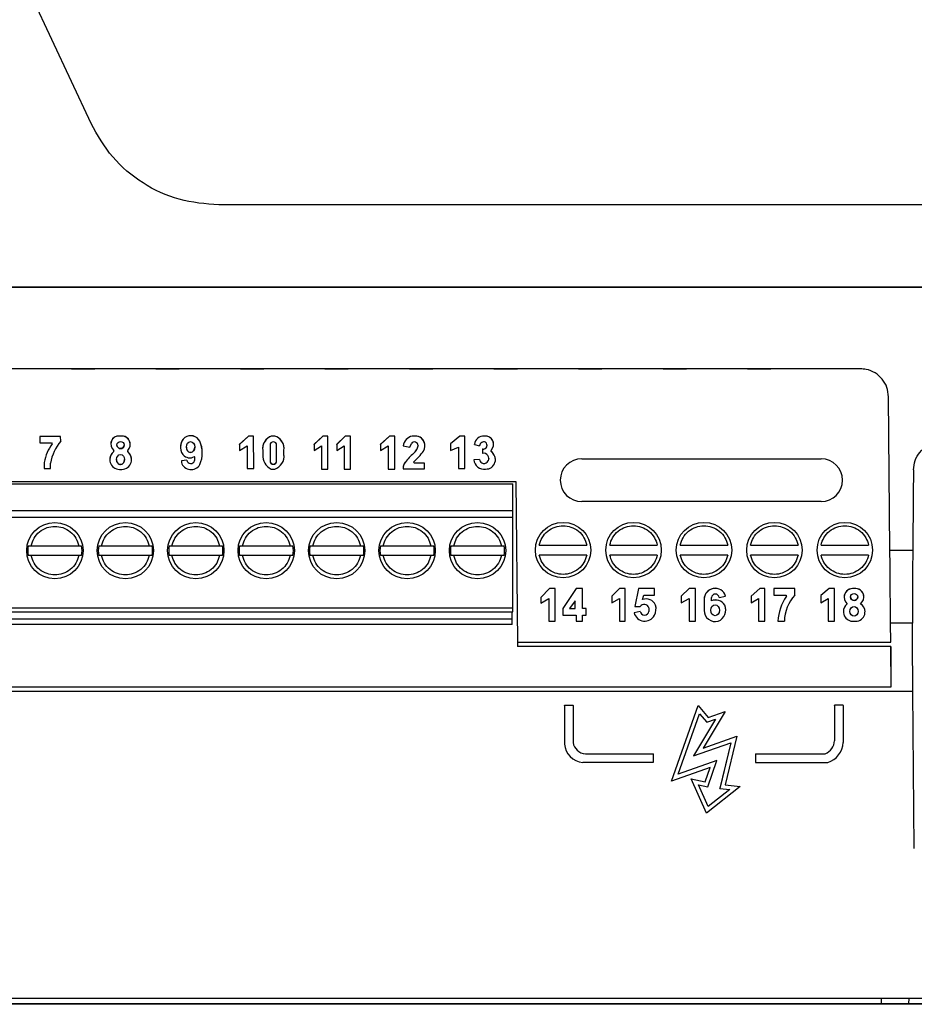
# Model space of a CAD drawing. Extents: x 189 to 1575, y -41 to 1223.
# Tile 20 of 60: x 677 to 741, y 539 to 609. Entities that reach past the tile are written whole.
import ezdxf

# ---------------------------------------------------------------- set-up
doc = ezdxf.new("R2010")
doc.units = 0
doc.layers.get('0').update_dxf_attribs({"linetype": 'CONTINUOUS'})

msp = doc.modelspace()

# ---------------------------------------------------------------- linework, layer by layer
at = {"color": 7, "linetype": 'Continuous'}
for p, q in [((682.341, 601.862), (671.986, 624.07)), ((758.82, 596.089), (691.405, 596.089)), ((789.315, 590.259), (630.355, 590.259)), ((630.463, 590.263), (789.42, 590.263)), ((736.956, 584.459), (648.421, 584.459)), ((680.278, 584.459), (678.616, 584.459)), ((680.945, 584.459), (682.607, 584.459)), ((686.278, 584.459), (684.616, 584.459)), ((686.945, 584.459), (688.607, 584.459)), ((692.278, 584.459), (690.616, 584.459)), ((692.945, 584.459), (694.607, 584.459)), ((698.278, 584.459), (696.616, 584.459)), ((698.945, 584.459), (700.607, 584.459)), ((704.278, 584.459), (702.616, 584.459)), ((704.945, 584.459), (706.607, 584.459)), ((710.278, 584.459), (708.616, 584.459)), ((710.945, 584.459), (712.607, 584.459)), ((716.278, 584.459), (714.616, 584.459)), ((716.945, 584.459), (718.607, 584.459)), ((722.278, 584.459), (720.616, 584.459)), ((722.945, 584.459), (724.607, 584.459)), ((728.278, 584.459), (726.616, 584.459)), ((728.945, 584.459), (730.607, 584.459)), ((734.278, 584.459), (732.616, 584.459)), ((739.051, 571.58), (738.956, 582.476)), ((680.181, 579.643), (678.709, 579.643)), ((678.709, 579.642), (678.709, 579.643)), ((680.181, 579.642), (678.709, 579.642)), ((678.709, 579.642), (678.709, 579.203)), ((680.181, 579.642), (680.181, 579.643)), ((680.194, 579.319), (680.181, 579.643)), ((680.194, 579.318), (680.181, 579.642)), ((684.355, 579.686), (684.355, 579.687)), ((684.532, 579.687), (684.355, 579.687)), ((684.532, 579.686), (684.355, 579.686)), ((684.532, 579.686), (684.532, 579.687)), ((689.001, 579.59), (689.001, 579.591)), ((693.509, 579.687), (692.884, 579.097)), ((693.509, 579.686), (692.884, 579.096)), ((693.509, 579.686), (693.509, 579.687)), ((693.864, 579.687), (693.509, 579.687)), ((693.864, 579.686), (693.509, 579.686)), ((693.864, 579.686), (693.864, 579.687)), ((693.901, 577.387), (693.864, 579.687)), ((693.901, 577.386), (693.864, 579.686)), ((695.141, 579.686), (695.141, 579.687)), ((695.382, 579.687), (695.141, 579.687)), ((695.382, 579.686), (695.141, 579.686)), ((695.382, 579.686), (695.382, 579.687)), ((698.786, 579.687), (698.191, 579.097)), ((698.786, 579.686), (698.191, 579.096)), ((698.786, 579.686), (698.786, 579.687)), ((699.154, 579.687), (698.786, 579.687)), ((699.154, 579.686), (698.786, 579.686)), ((699.154, 579.686), (699.154, 579.687)), ((699.154, 577.342), (699.154, 579.686)), ((700.38, 579.687), (699.786, 579.097)), ((700.38, 579.686), (699.786, 579.096)), ((700.38, 579.686), (700.38, 579.687)), ((700.77, 579.687), (700.38, 579.687)), ((700.77, 579.686), (700.38, 579.686)), ((700.77, 579.686), (700.77, 579.687)), ((700.77, 577.342), (700.77, 579.686)), ((703.532, 579.687), (702.89, 579.097)), ((703.532, 579.686), (702.89, 579.096)), ((703.532, 579.686), (703.532, 579.687)), ((703.908, 579.687), (703.532, 579.687)), ((703.908, 579.686), (703.532, 579.686)), ((703.908, 579.686), (703.908, 579.687)), ((703.908, 577.342), (703.908, 579.686)), ((705.147, 579.686), (705.147, 579.687)), ((705.461, 579.687), (705.147, 579.687)), ((705.461, 579.686), (705.147, 579.686)), ((705.461, 579.686), (705.461, 579.687)), ((708.524, 579.687), (707.866, 579.133)), ((708.524, 579.686), (707.866, 579.132)), ((708.524, 579.686), (708.524, 579.687)), ((708.871, 579.687), (708.524, 579.687)), ((708.871, 579.686), (708.524, 579.686)), ((708.871, 579.686), (708.871, 579.687)), ((708.871, 577.386), (708.871, 579.686)), ((710.269, 579.686), (710.269, 579.687)), ((678.709, 579.203), (679.544, 579.203)), ((679.544, 579.203), (679.582, 579.139)), ((680.194, 579.318), (680.194, 579.319)), ((683.745, 579.116), (683.745, 579.115)), ((685.13, 579.096), (685.13, 579.097)), ((688.691, 578.905), (688.691, 578.904)), ((689.112, 578.905), (689.112, 578.904)), ((689.706, 578.904), (689.706, 578.905)), ((690.066, 579.318), (690.066, 579.319)), ((692.884, 579.096), (692.884, 579.097)), ((692.884, 579.096), (692.884, 578.67)), ((692.884, 578.67), (693.428, 578.985)), ((693.428, 578.985), (693.428, 577.386)), ((694.524, 578.785), (694.524, 578.784)), ((695.048, 579.045), (695.048, 577.917)), ((695.518, 577.917), (695.518, 579.045)), ((696.047, 578.79), (696.047, 578.791)), ((698.191, 579.096), (698.191, 579.097)), ((698.191, 579.096), (698.191, 578.67)), ((698.191, 578.67), (698.711, 578.985)), ((698.711, 578.985), (698.711, 577.342)), ((699.786, 579.096), (699.786, 579.097)), ((699.786, 579.096), (699.786, 578.67)), ((699.786, 578.67), (700.306, 578.985)), ((700.306, 578.985), (700.306, 577.342)), ((702.89, 579.096), (702.89, 579.097)), ((702.89, 579.096), (702.89, 578.67)), ((702.89, 578.67), (703.443, 578.985)), ((703.443, 578.985), (703.443, 577.342)), ((704.508, 578.985), (704.965, 578.904)), ((704.508, 578.985), (704.508, 578.985)), ((704.965, 578.904), (705.083, 579.16)), ((705.556, 579.009), (705.555, 578.993)), ((705.555, 578.992), (705.555, 578.993)), ((706.044, 578.992), (706.044, 578.993)), ((707.866, 579.132), (707.866, 579.133)), ((707.866, 579.132), (707.866, 578.67)), ((707.866, 578.67), (708.417, 578.901)), ((708.417, 578.901), (708.417, 577.386)), ((709.563, 579.096), (709.563, 579.097)), ((709.563, 579.096), (709.924, 578.992)), ((710.136, 578.767), (710.136, 578.768)), ((710.136, 578.767), (710.136, 578.453)), ((710.918, 579.095), (710.918, 579.096)), ((683.678, 578.016), (683.678, 578.016)), ((683.956, 578.577), (683.956, 578.578)), ((684.151, 578.021), (684.151, 578.02)), ((684.729, 578.02), (684.729, 578.021)), ((684.947, 578.577), (684.947, 578.578)), ((685.218, 578.02), (685.218, 578.021)), ((690.24, 578.493), (690.24, 578.494)), ((694.53, 578.372), (694.527, 578.287)), ((694.527, 578.287), (694.527, 578.286)), ((694.53, 578.67), (694.53, 578.371)), ((696.039, 578.371), (696.039, 578.67)), ((696.047, 578.253), (696.039, 578.372)), ((696.047, 578.252), (696.047, 578.253)), ((705.243, 578.453), (705.243, 578.454)), ((709.924, 578.028), (709.518, 577.989)), ((709.924, 578.027), (709.518, 577.988)), ((709.924, 578.027), (709.924, 578.028)), ((710.739, 578.577), (710.739, 578.67)), ((711.049, 578.012), (711.049, 578.013)), ((717.171, 578.066), (734.171, 578.066)), ((679.027, 577.818), (679.027, 577.819)), ((679.027, 577.818), (679.027, 577.386)), ((679.027, 577.386), (679.455, 577.386)), ((679.455, 577.386), (679.455, 577.768)), ((684.355, 577.312), (684.539, 577.312)), ((688.768, 577.917), (688.754, 577.819)), ((688.768, 577.916), (688.754, 577.818)), ((688.754, 577.818), (688.754, 577.819)), ((689.149, 577.98), (688.768, 577.917)), ((689.149, 577.979), (688.768, 577.916)), ((688.768, 577.916), (688.768, 577.917)), ((689.149, 577.979), (689.149, 577.98)), ((689.686, 577.917), (689.686, 577.918)), ((693.428, 577.386), (693.901, 577.386)), ((693.901, 577.386), (693.901, 577.387)), ((695.141, 577.342), (695.382, 577.342)), ((698.711, 577.342), (699.154, 577.342)), ((700.306, 577.342), (700.77, 577.342)), ((703.443, 577.342), (703.908, 577.342)), ((704.501, 577.438), (704.501, 577.437)), ((704.508, 577.347), (706.01, 577.347)), ((704.642, 577.818), (704.642, 577.819)), ((705.303, 577.769), (705.239, 577.84)), ((705.303, 577.768), (705.239, 577.839)), ((705.303, 577.768), (705.303, 577.769)), ((706.01, 577.769), (705.303, 577.769)), ((706.01, 577.768), (705.303, 577.768)), ((706.01, 577.768), (706.01, 577.769)), ((706.01, 577.347), (706.01, 577.768)), ((708.417, 577.386), (708.871, 577.386)), ((709.518, 577.988), (709.518, 577.989)), ((710.531, 577.917), (710.531, 577.918)), ((646.369, 576.459), (712.508, 576.459)), ((647.279, 576.3), (712.279, 576.3)), ((712.279, 574.4), (712.279, 576.3)), ((712.508, 576.459), (712.608, 565.057)), ((734.171, 575.03), (717.171, 575.03)), ((647.279, 574.4), (712.279, 574.4)), ((712.279, 573.9), (647.279, 573.9)), ((712.279, 573.9), (712.279, 574.4)), ((712.279, 567.5), (712.279, 573.9)), ((678.09, 571.9), (681.468, 571.9)), ((683.09, 571.9), (686.468, 571.9)), ((688.09, 571.9), (691.468, 571.9)), ((693.09, 571.9), (696.468, 571.9)), ((698.09, 571.9), (701.468, 571.9)), ((703.09, 571.9), (706.468, 571.9)), ((708.09, 571.9), (711.468, 571.9)), ((714.162, 571.94), (717.54, 571.94)), ((719.162, 571.94), (722.54, 571.94)), ((724.162, 571.94), (727.54, 571.94)), ((729.162, 571.94), (732.54, 571.94)), ((734.162, 571.94), (737.54, 571.94)), ((681.468, 571.2), (678.09, 571.2)), ((686.468, 571.2), (683.09, 571.2)), ((691.468, 571.2), (688.09, 571.2)), ((696.468, 571.2), (693.09, 571.2)), ((701.468, 571.2), (698.09, 571.2)), ((706.468, 571.2), (703.09, 571.2)), ((711.468, 571.2), (708.09, 571.2)), ((717.54, 571.24), (714.162, 571.24)), ((722.54, 571.24), (719.162, 571.24)), ((727.54, 571.24), (724.162, 571.24)), ((732.54, 571.24), (729.162, 571.24)), ((737.54, 571.24), (734.162, 571.24)), ((739.051, 571.58), (740.672, 571.58)), ((714.893, 568.86), (714.282, 568.216)), ((714.893, 568.859), (714.282, 568.216)), ((714.893, 568.859), (714.893, 568.86)), ((715.284, 568.86), (714.893, 568.86)), ((715.284, 568.859), (714.893, 568.859)), ((715.284, 568.859), (715.284, 568.86)), ((715.284, 566.539), (715.284, 568.859)), ((716.79, 568.86), (715.837, 567.451)), ((716.79, 568.859), (715.837, 567.45)), ((716.79, 568.859), (716.79, 568.86)), ((717.229, 568.86), (716.79, 568.86)), ((717.229, 568.859), (716.79, 568.859)), ((717.229, 568.859), (717.229, 568.86)), ((717.229, 567.45), (717.229, 568.859)), ((719.855, 568.86), (719.303, 568.319)), ((719.855, 568.859), (719.303, 568.319)), ((719.303, 568.319), (719.303, 567.834)), ((719.303, 568.319), (719.303, 568.319)), ((719.855, 568.859), (719.855, 568.86)), ((720.269, 568.86), (719.855, 568.86)), ((720.269, 568.859), (719.855, 568.859)), ((720.269, 568.859), (720.269, 568.86)), ((720.269, 566.539), (720.269, 568.859)), ((721.201, 568.86), (720.932, 567.591)), ((721.201, 568.859), (720.932, 567.59)), ((721.201, 568.859), (721.201, 568.86)), ((722.331, 568.86), (721.201, 568.86)), ((722.331, 568.859), (721.201, 568.859)), ((721.484, 568.076), (721.575, 568.398)), ((721.575, 568.398), (722.331, 568.398)), ((722.331, 568.859), (722.331, 568.86)), ((722.331, 568.398), (722.331, 568.859)), ((724.803, 568.86), (724.242, 568.319)), ((724.803, 568.859), (724.242, 568.319)), ((724.242, 568.319), (724.242, 568.319)), ((724.242, 568.319), (724.242, 567.834)), ((724.803, 568.859), (724.803, 568.86)), ((725.252, 568.86), (724.803, 568.86)), ((725.252, 568.859), (724.803, 568.859)), ((725.252, 568.859), (725.252, 568.86)), ((725.252, 566.539), (725.252, 568.859)), ((726.383, 567.98), (726.383, 568.224)), ((726.514, 568.859), (726.514, 568.86)), ((726.924, 568.224), (727.377, 568.319)), ((727.377, 568.319), (727.377, 568.319)), ((729.808, 568.86), (729.207, 568.319)), ((729.808, 568.859), (729.207, 568.319)), ((729.207, 568.319), (729.207, 568.319)), ((729.207, 568.319), (729.207, 567.834)), ((729.808, 568.859), (729.808, 568.86)), ((730.183, 568.86), (729.808, 568.86)), ((730.183, 568.859), (729.808, 568.859)), ((730.183, 568.859), (730.183, 568.86)), ((730.183, 566.539), (730.183, 568.859)), ((732.306, 568.86), (730.82, 568.86)), ((730.82, 568.859), (730.82, 568.86)), ((732.306, 568.859), (730.82, 568.859)), ((730.82, 568.859), (730.82, 568.398)), ((730.82, 568.398), (731.697, 568.398)), ((731.697, 568.398), (731.697, 568.319)), ((732.306, 568.859), (732.306, 568.86)), ((732.306, 568.398), (732.306, 568.859)), ((734.749, 568.86), (734.141, 568.359)), ((734.749, 568.859), (734.141, 568.358)), ((734.141, 568.358), (734.141, 568.359)), ((734.141, 568.358), (734.141, 567.834)), ((734.749, 568.859), (734.749, 568.86)), ((735.119, 568.86), (734.749, 568.86)), ((735.119, 568.859), (734.749, 568.859)), ((735.119, 568.859), (735.119, 568.86)), ((735.119, 566.539), (735.119, 568.859)), ((735.796, 568.251), (735.796, 568.25)), ((736.387, 568.859), (736.387, 568.86)), ((736.625, 568.86), (736.387, 568.86)), ((736.625, 568.859), (736.387, 568.859)), ((736.625, 568.859), (736.625, 568.86)), ((737.206, 568.259), (737.206, 568.26)), ((714.282, 568.216), (714.282, 567.817)), ((714.282, 568.216), (714.282, 568.216)), ((714.282, 567.817), (714.844, 568.142)), ((714.844, 568.142), (714.844, 566.539)), ((716.717, 567.98), (716.314, 567.45)), ((716.717, 567.45), (716.717, 567.98)), ((719.303, 567.834), (719.855, 568.155)), ((719.855, 568.155), (719.855, 566.539)), ((720.932, 567.59), (720.932, 567.591)), ((720.932, 567.59), (721.319, 567.59)), ((722.41, 567.689), (722.41, 567.689)), ((724.242, 567.834), (724.803, 568.155)), ((724.803, 568.155), (724.803, 566.539)), ((725.857, 568.074), (725.857, 568.073)), ((725.863, 567.98), (725.863, 567.312)), ((727.325, 567.689), (727.325, 567.689)), ((729.207, 567.834), (729.73, 568.145)), ((729.73, 568.145), (729.73, 566.539)), ((734.141, 567.834), (734.676, 568.145)), ((734.676, 568.145), (734.676, 566.539)), ((647.279, 567.5), (712.279, 567.5)), ((647.279, 567.2), (712.279, 567.2)), ((712.229, 566.7), (712.229, 567.2)), ((712.279, 567.2), (712.279, 567.5)), ((715.837, 567.45), (715.837, 567.451)), ((715.837, 567.45), (715.837, 566.978)), ((715.837, 566.978), (716.79, 566.978)), ((716.314, 567.451), (716.717, 567.451)), ((716.314, 567.45), (716.717, 567.45)), ((716.79, 566.978), (716.79, 566.539)), ((717.49, 567.451), (717.229, 567.451)), ((717.49, 567.45), (717.229, 567.45)), ((717.229, 566.978), (717.49, 566.978)), ((717.229, 566.539), (717.229, 566.978)), ((717.49, 567.45), (717.49, 567.451)), ((717.49, 566.978), (717.49, 567.45)), ((721.319, 567.242), (720.892, 567.131)), ((721.319, 567.241), (720.892, 567.13)), ((720.892, 567.13), (720.892, 567.131)), ((721.319, 567.241), (721.319, 567.242)), ((721.943, 567.498), (721.943, 567.241)), ((722.452, 567.415), (722.452, 567.416)), ((726.331, 567.317), (726.331, 567.316)), ((726.946, 567.316), (726.946, 567.317)), ((727.394, 567.349), (727.394, 567.35)), ((735.748, 567.223), (735.748, 567.222)), ((736.216, 567.242), (736.216, 567.241)), ((736.795, 567.241), (736.795, 567.242)), ((737.284, 567.202), (737.284, 567.203)), ((647.329, 566.7), (712.229, 566.7)), ((712.229, 566.3), (647.329, 566.3)), ((712.229, 566.3), (712.229, 566.7)), ((714.844, 566.539), (715.284, 566.539)), ((716.79, 566.539), (717.229, 566.539)), ((719.855, 566.539), (720.269, 566.539)), ((724.803, 566.539), (725.252, 566.539)), ((729.73, 566.539), (730.183, 566.539)), ((731.096, 566.539), (731.096, 566.54)), ((731.096, 566.539), (731.556, 566.539)), ((734.676, 566.539), (735.119, 566.539)), ((736.387, 566.539), (736.621, 566.539)), ((740.642, 566.392), (739.096, 566.392)), ((739.108, 565.057), (739.096, 566.392)), ((740.653, 565.184), (740.642, 566.392)), ((712.608, 565.057), (712.611, 564.737)), ((712.608, 565.057), (739.108, 565.057)), ((739.108, 564.737), (712.611, 564.737)), ((739.083, 564.737), (739.108, 561.849)), ((739.108, 564.737), (739.108, 561.849)), ((740.684, 561.582), (740.653, 565.184)), ((651.359, 561.582), (740.684, 561.582)), ((739.108, 561.849), (651.366, 561.849)), ((740.781, 550.415), (740.684, 561.582)), ((715.944, 560.57), (715.944, 560.583)), ((715.944, 560.583), (716.564, 560.583)), ((715.944, 560.57), (715.944, 557.82)), ((716.564, 560.57), (716.564, 560.583)), ((716.564, 560.57), (716.564, 557.938)), ((723.535, 555.194), (725.434, 560.57)), ((725.434, 560.57), (726.143, 559.716)), ((735.126, 560.57), (735.126, 560.583)), ((735.737, 560.583), (735.126, 560.583)), ((735.126, 560.57), (735.126, 558.056)), ((735.737, 560.57), (735.737, 560.583)), ((735.737, 560.57), (735.737, 557.929)), ((724.026, 555.682), (725.541, 559.973)), ((725.541, 559.973), (726.046, 559.366)), ((727.355, 560.143), (725.789, 557.539)), ((726.143, 559.716), (727.355, 560.143)), ((726.671, 559.587), (725.105, 556.983)), ((726.046, 559.366), (726.671, 559.587)), ((725.105, 556.983), (727.755, 557.916)), ((725.789, 557.539), (728.173, 558.379)), ((727.755, 557.916), (726.986, 554.676)), ((727.751, 557.915), (726.986, 554.69)), ((728.173, 558.379), (727.355, 554.934)), ((717.43, 557.134), (722.239, 557.134)), ((722.239, 557.134), (722.239, 557.148)), ((722.239, 557.134), (722.239, 556.515)), ((729.499, 557.134), (729.499, 556.515)), ((729.499, 557.134), (734.457, 557.134)), ((722.239, 556.515), (717.25, 556.515)), ((726.768, 556.648), (724.026, 555.682)), ((726.123, 554.78), (726.768, 556.648)), ((729.499, 556.515), (734.636, 556.515)), ((726.283, 556.162), (723.535, 555.194)), ((725.927, 555.13), (726.283, 556.162)), ((726.04, 552.906), (724.932, 555.362)), ((724.932, 555.362), (725.927, 555.13)), ((726.155, 553.379), (725.453, 554.936)), ((725.453, 554.936), (726.123, 554.78)), ((728.429, 554.814), (726.04, 552.906)), ((727.681, 554.598), (726.155, 553.379)), ((726.986, 554.676), (726.986, 554.69)), ((726.986, 554.676), (727.681, 554.598)), ((727.355, 554.934), (728.429, 554.814)), ((636.053, 539.782), (783.618, 539.782)), ((738.462, 539.387), (738.456, 539.782)), ((738.462, 539.387), (653.76, 539.387)), ((738.356, 539.36), (654.267, 539.36)), ((738.356, 539.36), (738.378, 539.382)), ((738.378, 539.369), (738.356, 539.348)), ((738.356, 539.36), (738.356, 539.348)), ((783.722, 539.348), (738.356, 539.348)), ((738.462, 539.387), (738.378, 539.382)), ((738.378, 539.369), (738.378, 539.382)), ((783.722, 539.387), (740.377, 539.387))]:
    msp.add_line(p, q, dxfattribs=at)
at = {"color": 8, "linetype": 'Continuous'}
for p, q in [((714.481, 572.978), (714.463, 572.959)), ((740.381, 539.782), (740.377, 539.387))]:
    msp.add_line(p, q, dxfattribs=at)
at = {"color": 7, "linetype": 'Continuous', "flags": 128}
for points in [[(710.577, 578.095), (710.568, 578.015), (710.531, 577.918)], [(739.096, 566.392), (739.094, 566.682), (739.09, 567.157), (739.084, 567.802), (739.077, 568.594), (739.069, 569.509), (739.06, 570.515), (739.051, 571.58)]]:
    msp.add_lwpolyline(points, dxfattribs=at)
at = {"color": 7, "linetype": 'Continuous'}
for centre, radius in [((684.44, 579.045), 0.255), ((679.779, 571.55), 2), ((684.779, 571.55), 2), ((689.779, 571.55), 2), ((694.779, 571.55), 2), ((699.779, 571.55), 2), ((704.779, 571.55), 2), ((709.779, 571.55), 2), ((715.851, 571.59), 1.967), ((720.851, 571.59), 1.967), ((725.851, 571.59), 1.967), ((730.851, 571.59), 1.967), ((735.851, 571.59), 1.967), ((736.506, 568.259), 0.255)]:
    msp.add_circle(centre, radius, dxfattribs=at)
for centre, radius, start, end in [((684.318, 579.116), 0.573, 86.21829, 180.00812), ((684.318, 579.115), 0.573, 86.22906, 230.8686), ((684.539, 579.097), 0.59, 0.00458, 90.6973), ((684.539, 579.096), 0.59, 313.75082, 90.69775), ((689.605, 578.905), 0.914, 131.35928, 180.00242), ((689.605, 578.904), 0.914, 131.36065, 215.63523), ((689.409, 578.965), 0.747, 28.30678, 123.06841), ((689.409, 578.964), 0.747, 28.30678, 123.06841), ((695.491, 578.785), 0.968, 111.25633, 179.99832), ((695.492, 578.784), 0.968, 111.26075, 186.77419), ((695.111, 578.791), 0.936, 0.00138, 73.17901), ((695.111, 578.79), 0.936, 352.62839, 73.17638), ((705.341, 578.868), 0.842, 103.35497, 172.00519), ((705.341, 578.867), 0.842, 103.36549, 171.99467), ((705.34, 578.993), 0.705, 359.98572, 80.07779), ((705.339, 578.992), 0.705, 328.45185, 80.06615), ((710.206, 579.044), 0.645, 84.36888, 175.34962), ((710.206, 579.045), 0.645, 84.36083, 175.35767), ((710.324, 579.096), 0.594, 359.98661, 95.32891), ((710.324, 579.095), 0.594, 314.35274, 95.30959), ((682.164, 577.277), 3.184, 144.196, 170.21159), ((682.164, 577.277), 3.183, 144.19483, 170.21277), ((682.991, 577.035), 3.611, 140.77456, 168.2884), ((684.44, 579.046), 0.255, 180.00683, 269.99317), ((684.44, 579.046), 0.255, 270.01353, 359.99317), ((688.194, 578.494), 2.046, 359.99849, 23.77278), ((688.194, 578.493), 2.046, 336.22757, 23.77243), ((695.283, 579.045), 0.235, 0.00001, 179.99999), ((705.295, 579.008), 0.261, 356.45578, 144.52273), ((704.692, 579.133), 0.875, 309.10714, 350.78518), ((704.692, 579.132), 0.875, 309.10486, 350.78197), ((710.233, 578.955), 0.311, 68.10368, 173.12843), ((710.189, 579.029), 0.267, 258.68608, 53.2573), ((710.189, 579.03), 0.267, 258.66784, 0.01906), ((684.382, 578.016), 0.705, 127.21522, 180.00578), ((684.382, 578.016), 0.705, 127.21729, 267.81601), ((683.896, 578.623), 0.0761, 322.05396, 37.94604), ((683.896, 578.624), 0.076, 322.02323, 0.01555), ((684.509, 578.02), 0.709, 272.50335, 51.74793), ((685.006, 578.623), 0.0746, 141.18176, 218.81824), ((685.005, 578.624), 0.0745, 179.94451, 218.863), ((684.508, 578.021), 0.709, 359.99902, 51.74408), ((689.35, 578.767), 0.629, 219.05957, 302.21765), ((689.224, 578.076), 0.488, 341.02589, 19.09216), ((689.223, 578.077), 0.489, 341.04629, 359.96622), ((695.559, 578.286), 1.032, 175.25362, 246.07373), ((695.092, 578.252), 0.955, 287.69205, 7.16245), ((707.359, 575.852), 3.354, 129.10903, 144.09854), ((707.36, 575.85), 3.355, 129.11436, 144.09858), ((701.88, 581.548), 5.004, 312.15876, 324.22916), ((710.243, 578.06), 0.321, 185.59638, 333.8345), ((710.243, 578.059), 0.321, 185.58919, 333.83081), ((710.21, 578.094), 0.367, 331.24393, 101.49914), ((710.379, 578.012), 0.67, 267.44973, 57.43507), ((710.377, 578.012), 0.671, 0.0471, 57.38451), ((717.171, 576.548), 1.518, 90, 270), ((734.171, 576.548), 1.518, 270, 90), ((689.443, 578.027), 0.72, 196.94898, 330.08733), ((689.424, 578.008), 0.277, 185.84793, 341.02101), ((689.424, 578.007), 0.277, 185.84564, 341.01075), ((695.283, 577.918), 0.235, 180.00484, 359.99516), ((695.283, 577.917), 0.235, 180.01452, 359.98548), ((705.083, 577.438), 0.583, 139.18155, 179.98586), ((705.083, 577.437), 0.582, 139.17259, 188.86375), ((710.244, 578.064), 0.73, 186.01675, 278.28053), ((679.779, 571.55), 1.925, 169.52432, 190.47568), ((679.779, 571.55), 1.925, 349.52432, 10.47568), ((684.779, 571.55), 1.925, 169.52432, 190.47568), ((684.779, 571.55), 1.925, 349.52432, 10.47568), ((689.779, 571.55), 1.925, 169.52432, 190.47568), ((689.779, 571.55), 1.925, 349.52432, 10.47568), ((694.779, 571.55), 1.925, 169.52432, 190.47568), ((694.779, 571.55), 1.925, 349.52432, 10.47568), ((699.779, 571.55), 1.925, 169.52432, 190.47568), ((699.779, 571.55), 1.925, 349.52432, 10.47568), ((704.779, 571.55), 1.925, 169.52432, 190.47568), ((704.779, 571.55), 1.925, 349.52432, 10.47568), ((709.779, 571.55), 1.925, 169.52432, 190.47568), ((709.779, 571.55), 1.925, 349.52432, 10.47568), ((726.656, 568.074), 0.799, 100.28775, 179.99947), ((726.656, 568.073), 0.799, 100.29028, 186.69178), ((726.654, 568.197), 0.272, 5.78025, 174.21975), ((726.668, 568.146), 0.73, 13.75738, 102.20272), ((726.668, 568.145), 0.73, 13.76052, 102.19957), ((734.748, 566.296), 3.66, 146.45792, 176.20255), ((734.748, 566.297), 3.66, 146.45792, 176.20255), ((734.412, 566.468), 2.857, 137.4928, 178.57669), ((736.404, 568.252), 0.608, 91.58891, 180.03048), ((736.404, 568.25), 0.609, 91.62005, 231.60163), ((736.506, 568.26), 0.255, 180.01452, 269.99888), ((736.506, 568.26), 0.255, 270.0069, 359.9931), ((736.606, 568.26), 0.6, 359.99197, 88.15373), ((736.606, 568.259), 0.6, 305.96948, 88.1484), ((721.609, 567.39), 0.352, 17.89938, 145.3304), ((721.743, 567.397), 0.728, 23.67738, 110.88723), ((721.743, 567.396), 0.728, 23.67515, 110.89259), ((721.531, 567.415), 0.92, 330.34823, 17.30817), ((721.529, 567.415), 0.922, 0.01555, 17.28556), ((726.693, 567.313), 0.736, 30.76338, 114.93905), ((726.693, 567.312), 0.736, 30.76338, 114.93905), ((726.514, 567.349), 0.88, 293.01027, 22.72281), ((726.519, 567.351), 0.874, 359.92732, 22.79686), ((736.432, 567.223), 0.684, 126.36573, 180.03184), ((736.433, 567.222), 0.685, 126.39807, 266.18637), ((736.621, 567.202), 0.663, 269.99808, 59.47693), ((736.621, 567.203), 0.663, 0.00644, 59.47044), ((721.645, 567.326), 0.778, 194.55554, 331.90485), ((721.631, 567.299), 0.317, 190.39305, 349.60695), ((721.631, 567.298), 0.317, 190.39305, 349.60695), ((726.664, 567.316), 0.801, 180.29831, 283.96503), ((717.365, 557.936), 1.425, 184.67869, 265.39979), ((717.485, 558.061), 0.929, 187.64103, 266.63686), ((734.034, 558.144), 1.095, 292.70137, 355.37484), ((734.191, 557.997), 1.547, 286.71767, 357.46096)]:
    msp.add_arc(centre, radius, start, end, dxfattribs=at)
for centre, major_axis, ratio in [((689.409, 578.904), (0, 0.384), 0.772974), ((684.44, 578.02), (0, 0.351), 0.824063), ((726.638, 567.316), (0, 0.386), 0.796995), ((736.506, 567.241), (0, 0.349), 0.82948)]:
    msp.add_ellipse(centre, major_axis=major_axis, ratio=ratio, dxfattribs=at)
for centre, major_axis, ratio, start_param, end_param in [((689.409, 578.905), (0, 0.384), 0.772974, 1.570796, 4.712389), ((684.44, 578.021), (0, 0.351), 0.824063, 1.570796, 3.141593), ((684.44, 578.021), (0, 0.351), 0.824063, 3.141593, 4.712389), ((744.096, 669.483), (7.156, 820), 0.003156, 1.68351, 1.690504), ((740.697, 572.296), (0.052, 6), 0.003156, 1.690504, 2.962714)]:
    msp.add_ellipse(centre, major_axis=major_axis, ratio=ratio, start_param=start_param, end_param=end_param, dxfattribs=at)
for points, knots in [([(691.405, 596.089), (690.46, 596.167), (688.568, 596.323), (685.966, 597.554), (683.752, 599.391), (682.811, 601.039), (682.341, 601.862)], [0, 0, 0, 0, 0.249541, 0.499399, 0.750021, 1, 1, 1, 1]), ([(738.956, 582.476), (738.932, 582.702), (738.883, 583.153), (738.53, 583.751), (738.015, 584.199), (737.457, 584.428), (737.094, 584.45), (736.956, 584.459)], [0, 0, 0, 0, 0.2173851, 0.4348014, 0.6516069, 0.8672732, 1, 1, 1, 1]), ([(740.719, 577.276), (740.744, 577.502), (740.792, 577.953), (741.145, 578.552), (741.66, 578.999), (742.218, 579.228), (742.581, 579.25), (742.719, 579.259)], [0, 0, 0, 0, 0.217554, 0.4351134, 0.6519806, 0.8675314, 1, 1, 1, 1]), ([(678.09, 571.9), (678.147, 572.083), (678.264, 572.46), (678.67, 572.915), (679.196, 573.21), (679.779, 573.307), (680.363, 573.21), (680.889, 572.915), (681.295, 572.46), (681.412, 572.083), (681.468, 571.9)], [0, 0, 0, 0, 0.121273, 0.249999, 0.378716, 0.500002, 0.621282, 0.750005, 0.878727, 1, 1, 1, 1]), ([(683.09, 571.9), (683.147, 572.083), (683.264, 572.46), (683.67, 572.915), (684.196, 573.21), (684.779, 573.307), (685.363, 573.21), (685.889, 572.915), (686.295, 572.46), (686.412, 572.083), (686.468, 571.9)], [0, 0, 0, 0, 0.121272, 0.249999, 0.378721, 0.500001, 0.621281, 0.750003, 0.87873, 1, 1, 1, 1]), ([(688.09, 571.9), (688.147, 572.083), (688.264, 572.46), (688.67, 572.915), (689.196, 573.21), (689.779, 573.307), (690.363, 573.21), (690.889, 572.915), (691.295, 572.46), (691.412, 572.083), (691.468, 571.9)], [0, 0, 0, 0, 0.12127, 0.249997, 0.378719, 0.499999, 0.621279, 0.750001, 0.878728, 1, 1, 1, 1]), ([(693.09, 571.9), (693.147, 572.083), (693.264, 572.46), (693.67, 572.915), (694.196, 573.21), (694.779, 573.307), (695.363, 573.21), (695.889, 572.915), (696.295, 572.46), (696.412, 572.083), (696.468, 571.9)], [0, 0, 0, 0, 0.121273, 0.249995, 0.378718, 0.499998, 0.621284, 0.750001, 0.878727, 1, 1, 1, 1]), ([(698.09, 571.9), (698.147, 572.083), (698.264, 572.46), (698.67, 572.915), (699.196, 573.21), (699.779, 573.307), (700.363, 573.21), (700.889, 572.915), (701.295, 572.46), (701.412, 572.083), (701.468, 571.9)], [0, 0, 0, 0, 0.121273, 0.249995, 0.378718, 0.499998, 0.621284, 0.750001, 0.878727, 1, 1, 1, 1]), ([(703.09, 571.9), (703.147, 572.083), (703.264, 572.46), (703.67, 572.915), (704.196, 573.21), (704.779, 573.307), (705.363, 573.21), (705.889, 572.915), (706.295, 572.46), (706.412, 572.083), (706.468, 571.9)], [0, 0, 0, 0, 0.121272, 0.249999, 0.378721, 0.500001, 0.62128, 0.749997, 0.878728, 1, 1, 1, 1]), ([(708.09, 571.9), (708.147, 572.083), (708.264, 572.46), (708.67, 572.916), (709.196, 573.21), (709.779, 573.307), (710.363, 573.21), (710.889, 572.915), (711.295, 572.46), (711.412, 572.083), (711.468, 571.9)], [0, 0, 0, 0, 0.121272, 0.249994, 0.378722, 0.500001, 0.621281, 0.749997, 0.878728, 1, 1, 1, 1]), ([(714.162, 571.94), (714.219, 572.123), (714.336, 572.499), (714.742, 572.955), (715.267, 573.249), (715.851, 573.347), (716.435, 573.249), (716.96, 572.955), (717.366, 572.499), (717.483, 572.123), (717.54, 571.94)], [0, 0, 0, 0, 0.1212819, 0.250002, 0.3787162, 0.5000063, 0.6212838, 0.749998, 0.8787181, 1, 1, 1, 1]), ([(719.162, 571.94), (719.219, 572.123), (719.336, 572.499), (719.742, 572.955), (720.267, 573.249), (720.851, 573.347), (721.435, 573.249), (721.96, 572.955), (722.367, 572.5), (722.483, 572.123), (722.54, 571.94)], [0, 0, 0, 0, 0.121282, 0.250001, 0.378726, 0.500004, 0.621281, 0.749995, 0.878723, 1, 1, 1, 1]), ([(724.162, 571.94), (724.219, 572.123), (724.336, 572.499), (724.742, 572.955), (725.267, 573.249), (725.851, 573.347), (726.435, 573.249), (726.96, 572.955), (727.367, 572.5), (727.483, 572.123), (727.54, 571.94)], [0, 0, 0, 0, 0.121282, 0.250001, 0.378726, 0.500004, 0.621281, 0.749995, 0.878723, 1, 1, 1, 1]), ([(729.162, 571.94), (729.219, 572.123), (729.336, 572.499), (729.742, 572.955), (730.267, 573.249), (730.851, 573.347), (731.435, 573.249), (731.96, 572.955), (732.367, 572.499), (732.483, 572.123), (732.54, 571.94)], [0, 0, 0, 0, 0.121281, 0.25, 0.378725, 0.500001, 0.621278, 0.749991, 0.878719, 1, 1, 1, 1]), ([(734.162, 571.94), (734.219, 572.123), (734.336, 572.499), (734.742, 572.955), (735.267, 573.249), (735.851, 573.347), (736.435, 573.249), (736.96, 572.955), (737.367, 572.499), (737.483, 572.123), (737.54, 571.94)], [0, 0, 0, 0, 0.121281, 0.25, 0.378725, 0.500001, 0.621278, 0.749991, 0.878719, 1, 1, 1, 1]), ([(677.886, 571.9), (677.889, 571.9), (677.893, 571.9), (677.927, 571.9), (677.978, 571.9), (678.035, 571.9), (678.074, 571.9), (678.09, 571.9)], [0, 0, 0, 0, 0.20994, 0.419779, 0.631066, 0.845793, 1, 1, 1, 1]), ([(681.468, 571.9), (681.492, 571.9), (681.538, 571.9), (681.6, 571.9), (681.646, 571.9), (681.669, 571.9), (681.671, 571.9), (681.672, 571.9)], [0, 0, 0, 0, 0.220068, 0.44012, 0.657775, 0.871441, 1, 1, 1, 1]), ([(682.886, 571.9), (682.889, 571.9), (682.893, 571.9), (682.927, 571.9), (682.978, 571.9), (683.035, 571.9), (683.074, 571.9), (683.09, 571.9)], [0, 0, 0, 0, 0.209945, 0.419789, 0.631151, 0.845883, 1, 1, 1, 1]), ([(686.468, 571.9), (686.492, 571.9), (686.538, 571.9), (686.6, 571.9), (686.646, 571.9), (686.669, 571.9), (686.671, 571.9), (686.672, 571.9)], [0, 0, 0, 0, 0.220062, 0.440189, 0.657776, 0.871435, 1, 1, 1, 1]), ([(687.886, 571.9), (687.889, 571.9), (687.893, 571.9), (687.927, 571.9), (687.978, 571.9), (688.035, 571.9), (688.074, 571.9), (688.09, 571.9)], [0, 0, 0, 0, 0.209925, 0.41975, 0.631091, 0.845804, 1, 1, 1, 1]), ([(691.468, 571.9), (691.492, 571.9), (691.538, 571.9), (691.6, 571.9), (691.646, 571.9), (691.669, 571.9), (691.671, 571.9), (691.672, 571.9)], [0, 0, 0, 0, 0.219989, 0.440137, 0.657744, 0.871423, 1, 1, 1, 1]), ([(692.886, 571.9), (692.889, 571.9), (692.893, 571.9), (692.927, 571.9), (692.978, 571.9), (693.035, 571.9), (693.074, 571.9), (693.09, 571.9)], [0, 0, 0, 0, 0.209913, 0.41974, 0.631086, 0.845802, 1, 1, 1, 1]), ([(696.468, 571.9), (696.492, 571.9), (696.538, 571.9), (696.6, 571.9), (696.646, 571.9), (696.669, 571.9), (696.671, 571.9), (696.672, 571.9)], [0, 0, 0, 0, 0.219989, 0.440137, 0.657744, 0.871423, 1, 1, 1, 1]), ([(697.886, 571.9), (697.889, 571.9), (697.893, 571.9), (697.927, 571.9), (697.978, 571.9), (698.035, 571.9), (698.074, 571.9), (698.09, 571.9)], [0, 0, 0, 0, 0.209913, 0.41974, 0.631086, 0.845802, 1, 1, 1, 1]), ([(701.468, 571.9), (701.492, 571.9), (701.538, 571.9), (701.6, 571.9), (701.646, 571.9), (701.669, 571.9), (701.671, 571.9), (701.672, 571.9)], [0, 0, 0, 0, 0.219989, 0.440137, 0.657744, 0.871423, 1, 1, 1, 1]), ([(702.886, 571.9), (702.889, 571.9), (702.893, 571.9), (702.927, 571.9), (702.978, 571.9), (703.035, 571.9), (703.074, 571.9), (703.09, 571.9)], [0, 0, 0, 0, 0.209935, 0.419723, 0.631075, 0.845797, 1, 1, 1, 1]), ([(706.468, 571.9), (706.492, 571.9), (706.538, 571.9), (706.6, 571.9), (706.646, 571.9), (706.669, 571.9), (706.671, 571.9), (706.672, 571.9)], [0, 0, 0, 0, 0.220001, 0.44016, 0.657716, 0.871407, 1, 1, 1, 1]), ([(707.886, 571.9), (707.889, 571.9), (707.893, 571.9), (707.927, 571.9), (707.978, 571.9), (708.035, 571.9), (708.074, 571.9), (708.09, 571.9)], [0, 0, 0, 0, 0.209918, 0.41975, 0.631171, 0.845892, 1, 1, 1, 1]), ([(711.468, 571.9), (711.492, 571.9), (711.538, 571.9), (711.6, 571.9), (711.646, 571.9), (711.669, 571.9), (711.671, 571.9), (711.672, 571.9)], [0, 0, 0, 0, 0.220001, 0.44016, 0.657716, 0.871407, 1, 1, 1, 1]), ([(678.09, 571.2), (678.067, 571.2), (678.02, 571.2), (677.959, 571.2), (677.913, 571.2), (677.889, 571.2), (677.887, 571.2), (677.886, 571.2)], [0, 0, 0, 0, 0.219989, 0.440137, 0.657744, 0.871423, 1, 1, 1, 1]), ([(681.468, 571.2), (681.412, 571.017), (681.295, 570.641), (680.889, 570.185), (680.363, 569.891), (679.779, 569.794), (679.196, 569.891), (678.67, 570.185), (678.264, 570.641), (678.147, 571.017), (678.09, 571.2)], [0, 0, 0, 0, 0.121273, 0.249995, 0.378718, 0.499998, 0.621284, 0.750001, 0.878727, 1, 1, 1, 1]), ([(681.672, 571.2), (681.67, 571.2), (681.666, 571.2), (681.631, 571.2), (681.581, 571.2), (681.524, 571.2), (681.485, 571.2), (681.468, 571.2)], [0, 0, 0, 0, 0.209913, 0.41974, 0.631086, 0.845802, 1, 1, 1, 1]), ([(683.09, 571.2), (683.067, 571.2), (683.02, 571.2), (682.959, 571.2), (682.913, 571.2), (682.889, 571.2), (682.887, 571.2), (682.886, 571.2)], [0, 0, 0, 0, 0.219989, 0.440137, 0.657744, 0.871423, 1, 1, 1, 1]), ([(686.468, 571.2), (686.412, 571.017), (686.295, 570.641), (685.889, 570.185), (685.363, 569.891), (684.779, 569.794), (684.196, 569.891), (683.67, 570.185), (683.264, 570.641), (683.147, 571.017), (683.09, 571.2)], [0, 0, 0, 0, 0.12127, 0.249997, 0.378719, 0.499999, 0.621279, 0.750001, 0.878728, 1, 1, 1, 1]), ([(686.672, 571.2), (686.67, 571.2), (686.666, 571.2), (686.631, 571.2), (686.581, 571.2), (686.524, 571.2), (686.485, 571.2), (686.468, 571.2)], [0, 0, 0, 0, 0.209925, 0.41975, 0.631091, 0.845804, 1, 1, 1, 1]), ([(688.09, 571.2), (688.067, 571.2), (688.02, 571.2), (687.959, 571.2), (687.913, 571.2), (687.889, 571.2), (687.887, 571.2), (687.886, 571.2)], [0, 0, 0, 0, 0.220062, 0.440189, 0.657776, 0.871435, 1, 1, 1, 1]), ([(691.468, 571.2), (691.412, 571.017), (691.295, 570.641), (690.889, 570.185), (690.363, 569.891), (689.779, 569.794), (689.196, 569.891), (688.67, 570.185), (688.264, 570.641), (688.147, 571.017), (688.09, 571.2)], [0, 0, 0, 0, 0.121272, 0.249999, 0.378721, 0.500001, 0.621281, 0.750003, 0.87873, 1, 1, 1, 1]), ([(691.672, 571.2), (691.67, 571.2), (691.666, 571.2), (691.631, 571.2), (691.581, 571.2), (691.524, 571.2), (691.485, 571.2), (691.468, 571.2)], [0, 0, 0, 0, 0.209945, 0.419789, 0.631151, 0.845883, 1, 1, 1, 1]), ([(693.09, 571.2), (693.067, 571.2), (693.02, 571.2), (692.959, 571.2), (692.913, 571.2), (692.889, 571.2), (692.887, 571.2), (692.886, 571.2)], [0, 0, 0, 0, 0.220068, 0.44012, 0.657775, 0.871441, 1, 1, 1, 1]), ([(696.468, 571.2), (696.412, 571.017), (696.295, 570.641), (695.889, 570.185), (695.363, 569.891), (694.779, 569.794), (694.196, 569.891), (693.67, 570.185), (693.264, 570.641), (693.147, 571.017), (693.09, 571.2)], [0, 0, 0, 0, 0.121273, 0.249999, 0.378716, 0.500002, 0.621282, 0.750005, 0.878727, 1, 1, 1, 1]), ([(696.672, 571.2), (696.67, 571.2), (696.666, 571.2), (696.631, 571.2), (696.581, 571.2), (696.524, 571.2), (696.485, 571.2), (696.468, 571.2)], [0, 0, 0, 0, 0.20994, 0.419779, 0.631066, 0.845793, 1, 1, 1, 1]), ([(698.09, 571.2), (698.067, 571.2), (698.02, 571.2), (697.959, 571.2), (697.913, 571.2), (697.889, 571.2), (697.887, 571.2), (697.886, 571.2)], [0, 0, 0, 0, 0.220074, 0.440132, 0.657731, 0.871437, 1, 1, 1, 1]), ([(701.468, 571.2), (701.412, 571.017), (701.295, 570.641), (700.889, 570.185), (700.363, 569.891), (699.779, 569.794), (699.196, 569.891), (698.67, 570.185), (698.264, 570.641), (698.147, 571.017), (698.09, 571.2)], [0, 0, 0, 0, 0.121273, 0.249999, 0.378716, 0.500002, 0.621282, 0.750005, 0.878727, 1, 1, 1, 1]), ([(701.672, 571.2), (701.67, 571.2), (701.666, 571.2), (701.631, 571.2), (701.581, 571.2), (701.524, 571.2), (701.485, 571.2), (701.468, 571.2)], [0, 0, 0, 0, 0.20994, 0.419779, 0.631066, 0.845793, 1, 1, 1, 1]), ([(703.09, 571.2), (703.067, 571.2), (703.02, 571.2), (702.959, 571.2), (702.913, 571.2), (702.889, 571.2), (702.887, 571.2), (702.886, 571.2)], [0, 0, 0, 0, 0.2200797, 0.4401429, 0.6577476, 0.8714245, 1, 1, 1, 1]), ([(706.468, 571.2), (706.412, 571.017), (706.295, 570.641), (705.889, 570.185), (705.363, 569.891), (704.779, 569.794), (704.196, 569.891), (703.67, 570.185), (703.264, 570.641), (703.147, 571.017), (703.09, 571.2)], [0, 0, 0, 0, 0.121272, 0.250003, 0.37872, 0.499999, 0.621279, 0.750001, 0.878728, 1, 1, 1, 1]), ([(706.672, 571.2), (706.67, 571.2), (706.666, 571.2), (706.631, 571.2), (706.581, 571.2), (706.524, 571.2), (706.485, 571.2), (706.468, 571.2)], [0, 0, 0, 0, 0.209972, 0.419828, 0.631131, 0.845875, 1, 1, 1, 1]), ([(708.09, 571.2), (708.067, 571.2), (708.02, 571.2), (707.959, 571.2), (707.913, 571.2), (707.889, 571.2), (707.887, 571.2), (707.886, 571.2)], [0, 0, 0, 0, 0.219977, 0.440114, 0.657772, 0.87144, 1, 1, 1, 1]), ([(711.468, 571.2), (711.412, 571.017), (711.295, 570.641), (710.889, 570.185), (710.363, 569.891), (709.779, 569.794), (709.196, 569.891), (708.67, 570.185), (708.264, 570.641), (708.147, 571.017), (708.09, 571.2)], [0, 0, 0, 0, 0.121272, 0.250003, 0.378719, 0.499999, 0.621278, 0.750006, 0.878728, 1, 1, 1, 1]), ([(711.672, 571.2), (711.67, 571.2), (711.666, 571.2), (711.631, 571.2), (711.581, 571.2), (711.524, 571.2), (711.485, 571.2), (711.468, 571.2)], [0, 0, 0, 0, 0.209972, 0.419828, 0.631131, 0.845875, 1, 1, 1, 1]), ([(717.54, 571.24), (717.483, 571.057), (717.366, 570.68), (716.96, 570.225), (716.435, 569.93), (715.851, 569.833), (715.267, 569.93), (714.742, 570.225), (714.336, 570.68), (714.219, 571.057), (714.162, 571.24)], [0, 0, 0, 0, 0.121273, 0.249996, 0.378713, 0.499994, 0.621287, 0.750004, 0.878727, 1, 1, 1, 1]), ([(722.54, 571.24), (722.483, 571.057), (722.367, 570.68), (721.96, 570.225), (721.435, 569.93), (720.851, 569.833), (720.267, 569.93), (719.742, 570.225), (719.336, 570.68), (719.219, 571.057), (719.162, 571.24)], [0, 0, 0, 0, 0.1212681, 0.2499992, 0.3787161, 0.4999963, 0.6212764, 0.7500045, 0.8787273, 1, 1, 1, 1]), ([(727.54, 571.24), (727.483, 571.057), (727.367, 570.68), (726.96, 570.225), (726.435, 569.93), (725.851, 569.833), (725.267, 569.93), (724.742, 570.225), (724.336, 570.68), (724.219, 571.057), (724.162, 571.24)], [0, 0, 0, 0, 0.1212681, 0.2499992, 0.3787161, 0.4999963, 0.6212764, 0.7500045, 0.8787273, 1, 1, 1, 1]), ([(732.54, 571.24), (732.483, 571.057), (732.367, 570.68), (731.96, 570.225), (731.435, 569.93), (730.851, 569.833), (730.267, 569.93), (729.742, 570.225), (729.336, 570.68), (729.219, 571.057), (729.162, 571.24)], [0, 0, 0, 0, 0.121272, 0.250003, 0.378719, 0.499999, 0.621278, 0.750006, 0.878728, 1, 1, 1, 1]), ([(737.54, 571.24), (737.483, 571.057), (737.367, 570.68), (736.96, 570.225), (736.435, 569.93), (735.851, 569.833), (735.267, 569.93), (734.742, 570.225), (734.336, 570.68), (734.219, 571.057), (734.162, 571.24)], [0, 0, 0, 0, 0.121272, 0.250003, 0.378719, 0.499999, 0.621278, 0.750006, 0.878728, 1, 1, 1, 1]), ([(740.377, 539.387), (740.221, 539.387), (739.906, 539.386), (739.479, 539.385), (739.111, 539.383), (738.744, 539.38), (738.443, 539.375), (738.398, 539.371), (738.378, 539.369)], [0, 0, 0, 0, 0.150786, 0.301675, 0.435358, 0.5692057, 0.8015392, 1, 1, 1, 1])]:
    msp.add_open_spline(points, degree=3, knots=knots, dxfattribs=at)

doc.saveas('drawing.dxf')
